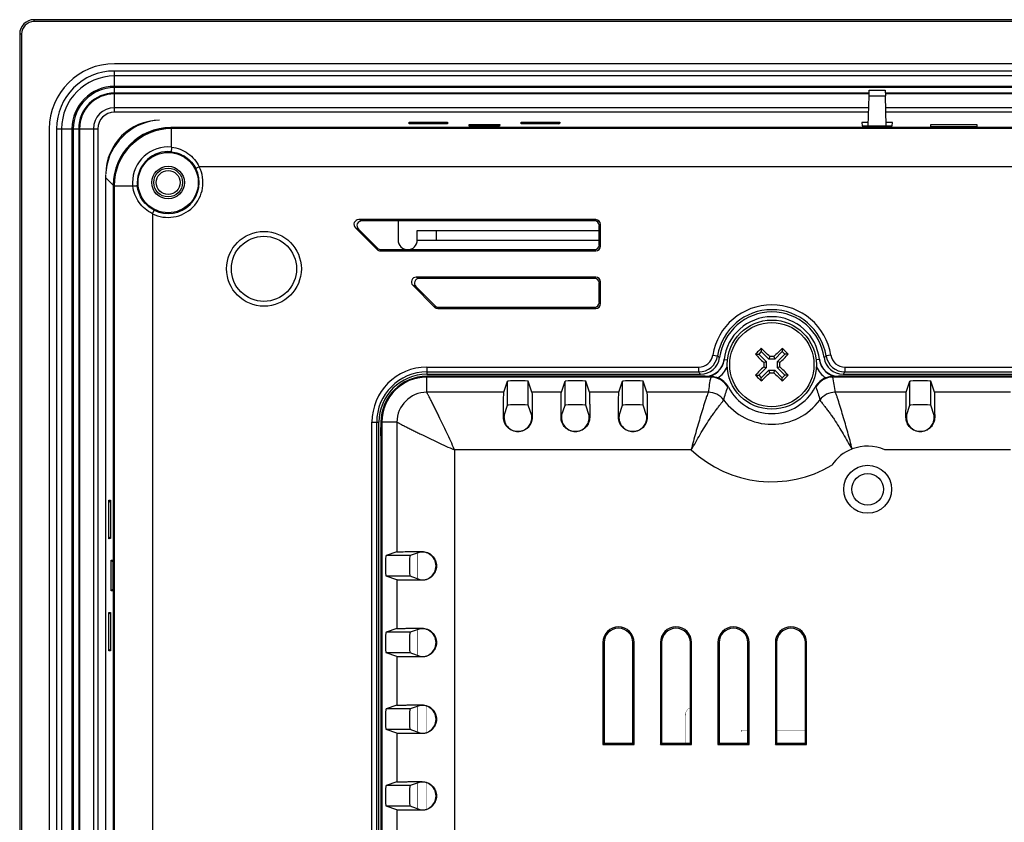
# Model space of a CAD drawing. Header units: millimetres. Extents: x 0 to 1189, y 0 to 841.
# Tile 18 of 29: x 816 to 919, y 498 to 581. Entities that reach past the tile are written whole.
import ezdxf

# ---------------------------------------------------------------- set-up
doc = ezdxf.new("R2010")
doc.units = ezdxf.units.MM
doc.header["$LTSCALE"] = 65.395
doc.layers.add('11_COMPONENTS', color=7, linetype='CONTINUOUS')

msp = doc.modelspace()

# ---------------------------------------------------------------- linework, layer by layer
at = {"layer": '11_COMPONENTS', "color": 7, "linetype": 'Continuous'}
for p, q in [((817.285, 581.128), (817.285, 581.328)), ((1090.272, 581.328), (817.285, 581.328)), ((1090.272, 581.128), (817.285, 581.128)), ((815.786, 579.828), (815.786, 363.341)), ((815.986, 579.828), (815.786, 579.828)), ((815.986, 579.828), (815.986, 363.341)), ((1082.879, 576.735), (825.679, 576.735)), ((825.679, 571.68), (825.679, 575.974)), ((1082.879, 575.974), (825.679, 575.974)), ((1082.879, 575.454), (825.679, 575.454)), ((1082.879, 574.371), (825.679, 574.371)), ((1082.879, 574.237), (825.679, 574.237)), ((904.436, 573.673), (825.679, 573.673)), ((904.434, 573.587), (825.679, 573.587)), ((904.345, 570.268), (904.429, 573.4)), ((904.429, 573.4), (904.445, 573.986)), ((904.429, 573.4), (906.129, 573.4)), ((904.445, 573.986), (906.113, 573.986)), ((906.113, 573.986), (906.129, 573.4)), ((920.436, 573.673), (906.122, 573.673)), ((920.434, 573.587), (906.124, 573.587)), ((906.212, 570.268), (906.129, 573.4)), ((904.395, 572.142), (825.679, 572.142)), ((904.383, 571.68), (825.679, 571.68)), ((920.395, 572.142), (906.162, 572.142)), ((920.383, 571.68), (906.175, 571.68)), ((856.426, 570.451), (856.416, 570.641)), ((856.605, 570.451), (856.416, 570.641)), ((856.416, 570.641), (860.442, 570.641)), ((860.432, 570.451), (856.426, 570.451)), ((860.252, 570.451), (860.442, 570.641)), ((860.442, 570.641), (860.432, 570.451)), ((862.689, 570.211), (862.679, 570.392)), ((862.86, 570.211), (862.679, 570.392)), ((862.679, 570.392), (865.879, 570.392)), ((865.697, 570.211), (865.879, 570.392)), ((865.879, 570.392), (865.869, 570.211)), ((868.126, 570.451), (868.116, 570.641)), ((868.305, 570.451), (868.116, 570.641)), ((868.116, 570.641), (872.142, 570.641)), ((872.132, 570.451), (868.126, 570.451)), ((871.952, 570.451), (872.142, 570.641)), ((872.142, 570.641), (872.132, 570.451)), ((903.685, 570.588), (903.702, 570.268)), ((904.354, 570.588), (903.685, 570.588)), ((906.873, 570.588), (906.204, 570.588)), ((906.856, 570.268), (906.873, 570.588)), ((910.847, 570.364), (910.857, 570.167)), ((915.711, 570.364), (910.847, 570.364)), ((915.701, 570.167), (915.711, 570.364)), ((818.879, 569.935), (818.879, 370.735)), ((819.64, 569.935), (819.64, 370.735)), ((819.64, 569.935), (823.934, 569.935)), ((820.159, 569.935), (820.159, 370.735)), ((821.243, 569.935), (821.243, 370.735)), ((821.377, 569.935), (821.377, 370.735)), ((821.941, 569.935), (821.941, 370.735)), ((822.027, 569.935), (822.027, 370.735)), ((823.472, 569.935), (823.472, 370.735)), ((823.934, 569.935), (823.934, 370.735)), ((1077.011, 570.063), (831.547, 570.063)), ((831.639, 569.971), (831.564, 570.046)), ((1076.993, 570.046), (831.564, 570.046)), ((831.639, 568.029), (831.639, 569.971)), ((1076.919, 569.971), (831.639, 569.971)), ((865.869, 570.211), (862.689, 570.211)), ((903.702, 570.268), (906.856, 570.268)), ((910.857, 570.167), (915.701, 570.167)), ((834.525, 565.973), (834.168, 565.793)), ((1074.033, 565.973), (834.525, 565.973)), ((824.744, 564.873), (824.744, 375.796)), ((825.551, 564.067), (824.744, 564.873)), ((825.551, 564.067), (825.551, 376.603)), ((825.568, 564.049), (825.568, 376.62)), ((825.643, 563.974), (825.568, 564.049)), ((825.643, 563.974), (825.643, 376.695)), ((827.584, 563.974), (825.643, 563.974)), ((829.64, 561.089), (829.82, 561.445)), ((829.64, 561.089), (829.64, 376.695)), ((851.484, 560.335), (851.168, 560.466)), ((875.911, 560.466), (851.168, 560.466)), ((875.779, 560.335), (851.484, 560.335)), ((855.279, 560.335), (855.279, 558.335)), ((875.779, 560.335), (875.911, 560.466)), ((850.815, 559.613), (853.078, 557.35)), ((851.131, 559.482), (850.815, 559.613)), ((851.131, 559.482), (853.133, 557.481)), ((857.279, 558.335), (857.279, 559.335)), ((857.279, 559.335), (876.279, 559.335)), ((859.279, 558.335), (859.279, 559.335)), ((876.279, 559.835), (876.41, 559.966)), ((876.279, 557.834), (876.279, 559.835)), ((876.41, 557.703), (876.41, 559.966)), ((857.279, 558.335), (876.279, 558.335)), ((853.133, 557.481), (853.078, 557.35)), ((853.486, 557.335), (853.431, 557.204)), ((853.431, 557.204), (875.911, 557.204)), ((853.486, 557.335), (875.779, 557.335)), ((875.779, 557.335), (875.911, 557.204)), ((876.279, 557.834), (876.41, 557.703)), ((857.484, 554.335), (857.168, 554.466)), ((875.911, 554.466), (857.168, 554.466)), ((875.779, 554.335), (857.484, 554.335)), ((875.779, 554.335), (875.911, 554.466)), ((876.279, 553.835), (876.41, 553.966)), ((876.41, 551.703), (876.41, 553.966)), ((856.815, 553.613), (859.078, 551.35)), ((857.131, 553.482), (856.815, 553.613)), ((857.131, 553.482), (859.133, 551.481)), ((876.279, 551.834), (876.279, 553.835)), ((876.279, 551.834), (876.41, 551.703)), ((859.133, 551.481), (859.078, 551.35)), ((859.486, 551.335), (859.431, 551.204)), ((859.431, 551.204), (875.911, 551.204)), ((859.486, 551.335), (875.779, 551.335)), ((875.779, 551.335), (875.911, 551.204)), ((893.184, 546.697), (892.918, 546.432)), ((893.184, 547.039), (893.184, 546.697)), ((893.184, 546.697), (893.958, 545.921)), ((895.376, 546.695), (894.6, 545.921)), ((895.376, 547.038), (895.376, 546.695)), ((895.641, 546.43), (895.376, 546.695)), ((888.122, 546.33), (888.615, 546.25)), ((889.307, 545.866), (889.656, 545.829)), ((892.576, 546.432), (892.918, 546.432)), ((892.918, 546.432), (893.693, 545.656)), ((893.434, 545.549), (893.693, 545.656)), ((893.693, 545.656), (893.693, 545.014)), ((894.066, 546.18), (893.958, 545.921)), ((894.6, 545.921), (893.958, 545.921)), ((894.493, 546.179), (894.6, 545.921)), ((895.641, 546.43), (894.865, 545.655)), ((894.865, 545.014), (894.865, 545.655)), ((895.124, 545.548), (894.865, 545.655)), ((895.983, 546.43), (895.641, 546.43)), ((899.25, 545.866), (898.902, 545.829)), ((900.435, 546.33), (899.942, 546.25)), ((858.279, 545.071), (858.279, 544.335)), ((858.279, 545.071), (886.643, 545.071)), ((886.643, 545.071), (886.643, 544.572)), ((892.917, 544.24), (893.693, 545.014)), ((893.182, 543.974), (893.958, 544.749)), ((893.434, 545.122), (893.693, 545.014)), ((894.065, 544.49), (893.958, 544.749)), ((893.958, 544.749), (894.599, 544.748)), ((894.492, 544.49), (894.599, 544.748)), ((895.374, 543.973), (894.599, 544.748)), ((895.123, 545.121), (894.865, 545.014)), ((895.639, 544.238), (894.865, 545.014)), ((901.914, 545.071), (901.914, 544.572)), ((901.914, 545.071), (998.179, 545.071)), ((858.279, 544.572), (886.643, 544.572)), ((858.279, 544.335), (886.848, 544.335)), ((858.279, 542.457), (858.279, 544.122)), ((887.323, 544.122), (858.279, 544.122)), ((887.91, 544.035), (858.279, 544.035)), ((866.317, 542.457), (866.697, 543.596)), ((866.697, 541.093), (866.697, 543.596)), ((868.861, 541.093), (868.861, 543.596)), ((869.241, 542.457), (868.861, 543.596)), ((872.317, 542.457), (872.697, 543.596)), ((872.697, 541.093), (872.697, 543.596)), ((874.861, 541.093), (874.861, 543.596)), ((875.241, 542.457), (874.861, 543.596)), ((878.317, 542.457), (878.697, 543.596)), ((878.697, 541.093), (878.697, 543.596)), ((880.861, 541.093), (880.861, 543.596)), ((881.241, 542.457), (880.861, 543.596)), ((887.974, 544.073), (887.908, 544.035)), ((892.574, 544.24), (892.917, 544.24)), ((892.917, 544.24), (893.182, 543.974)), ((893.182, 543.632), (893.182, 543.974)), ((895.374, 543.973), (895.639, 544.238)), ((895.374, 543.63), (895.374, 543.973)), ((895.982, 544.238), (895.639, 544.238)), ((900.583, 544.073), (900.65, 544.035)), ((998.179, 544.035), (900.648, 544.035)), ((998.179, 544.122), (901.234, 544.122)), ((901.709, 544.335), (998.179, 544.335)), ((901.914, 544.572), (998.179, 544.572)), ((908.317, 542.457), (908.697, 543.596)), ((908.697, 541.093), (908.697, 543.596)), ((910.861, 541.093), (910.861, 543.596)), ((911.241, 542.457), (910.861, 543.596)), ((889.684, 542.955), (889.745, 542.989)), ((898.813, 542.989), (898.874, 542.955)), ((866.317, 542.457), (858.279, 542.457)), ((872.317, 542.457), (869.241, 542.457)), ((878.317, 542.457), (875.241, 542.457)), ((887.656, 542.457), (881.241, 542.457)), ((908.317, 542.457), (900.902, 542.457)), ((919.204, 542.457), (911.241, 542.457)), ((866.339, 540.019), (866.697, 541.093)), ((869.219, 540.019), (868.861, 541.093)), ((872.339, 540.019), (872.697, 541.093)), ((875.219, 540.019), (874.861, 541.093)), ((878.339, 540.019), (878.697, 541.093)), ((881.219, 540.019), (880.861, 541.093)), ((908.339, 540.019), (908.697, 541.093)), ((911.219, 540.019), (910.861, 541.093)), ((866.33, 539.835), (866.281, 539.835)), ((869.228, 539.835), (869.276, 539.835)), ((872.33, 539.835), (872.281, 539.835)), ((875.228, 539.835), (875.276, 539.835)), ((878.33, 539.835), (878.281, 539.835)), ((881.228, 539.835), (881.276, 539.835)), ((908.33, 539.835), (908.281, 539.835)), ((911.228, 539.835), (911.276, 539.835)), ((852.542, 401.335), (852.542, 539.335)), ((852.542, 539.335), (853.279, 539.335)), ((853.042, 401.335), (853.042, 539.335)), ((853.279, 401.335), (853.279, 539.335)), ((853.492, 539.335), (853.492, 401.335)), ((855.157, 539.335), (853.492, 539.335)), ((853.579, 539.335), (853.579, 401.335)), ((855.157, 539.335), (855.157, 525.797)), ((861.149, 536.465), (861.149, 404.205)), ((885.875, 536.465), (861.149, 536.465)), ((902.666, 536.536), (902.645, 536.527)), ((919.179, 536.465), (906.066, 536.465)), ((825.074, 527.177), (825.074, 531.192)), ((825.263, 531.003), (825.074, 531.192)), ((825.074, 531.192), (825.263, 531.182)), ((825.263, 531.182), (825.263, 527.187)), ((825.263, 527.366), (825.074, 527.177)), ((825.263, 527.187), (825.074, 527.177)), ((855.157, 525.797), (854.017, 525.417)), ((856.521, 525.417), (854.017, 525.417)), ((857.594, 525.775), (856.521, 525.417)), ((857.779, 525.832), (857.779, 525.784)), ((825.323, 521.74), (825.323, 524.929)), ((825.504, 524.748), (825.323, 524.929)), ((825.323, 524.929), (825.504, 524.92)), ((825.504, 524.92), (825.504, 521.75)), ((855.157, 522.873), (854.017, 523.253)), ((856.521, 523.253), (854.017, 523.253)), ((857.594, 522.895), (856.521, 523.253)), ((855.157, 522.873), (855.157, 517.797)), ((857.779, 522.837), (857.779, 522.886)), ((825.504, 521.921), (825.323, 521.74)), ((825.504, 521.75), (825.323, 521.74)), ((825.074, 515.477), (825.074, 519.492)), ((825.263, 519.303), (825.074, 519.492)), ((825.074, 519.492), (825.263, 519.482)), ((825.263, 519.482), (825.263, 515.487)), ((855.157, 517.797), (854.017, 517.417)), ((856.521, 517.417), (854.017, 517.417)), ((857.594, 517.775), (856.521, 517.417)), ((857.779, 517.832), (857.779, 517.784)), ((876.648, 516.335), (876.648, 505.704)), ((876.648, 516.335), (876.779, 516.335)), ((876.779, 516.335), (876.779, 505.835)), ((879.779, 505.835), (879.779, 516.335)), ((879.91, 516.335), (879.779, 516.335)), ((879.91, 505.704), (879.91, 516.335)), ((882.648, 516.335), (882.648, 505.704)), ((882.648, 516.335), (882.779, 516.335)), ((882.779, 516.335), (882.779, 505.835)), ((885.779, 505.835), (885.779, 516.335)), ((885.91, 516.335), (885.779, 516.335)), ((885.91, 505.704), (885.91, 516.335)), ((888.648, 516.335), (888.648, 505.704)), ((888.648, 516.335), (888.779, 516.335)), ((888.779, 516.335), (888.779, 505.835)), ((891.779, 505.835), (891.779, 516.335)), ((891.91, 516.335), (891.779, 516.335)), ((891.91, 505.704), (891.91, 516.335)), ((894.648, 516.335), (894.648, 505.704)), ((894.648, 516.335), (894.779, 516.335)), ((894.779, 516.335), (894.779, 505.835)), ((897.779, 505.835), (897.779, 516.335)), ((897.91, 516.335), (897.779, 516.335)), ((897.91, 505.704), (897.91, 516.335)), ((825.263, 515.666), (825.074, 515.477)), ((825.263, 515.487), (825.074, 515.477)), ((855.157, 514.873), (854.017, 515.253)), ((856.521, 515.253), (854.017, 515.253)), ((855.157, 514.873), (855.157, 509.797)), ((857.594, 514.895), (856.521, 515.253)), ((857.779, 514.837), (857.779, 514.886)), ((855.157, 509.797), (854.017, 509.417)), ((857.594, 509.775), (856.521, 509.417)), ((857.779, 509.832), (857.779, 509.784)), ((856.521, 509.417), (854.017, 509.417)), ((855.157, 506.873), (854.017, 507.253)), ((856.521, 507.253), (854.017, 507.253)), ((855.157, 506.873), (855.157, 501.797)), ((857.594, 506.895), (856.521, 507.253)), ((857.779, 506.837), (857.779, 506.886)), ((876.648, 505.704), (876.779, 505.835)), ((876.648, 505.704), (879.91, 505.704)), ((876.779, 505.835), (879.779, 505.835)), ((879.91, 505.704), (879.779, 505.835)), ((882.648, 505.704), (882.779, 505.835)), ((882.648, 505.704), (885.91, 505.704)), ((882.779, 505.835), (885.779, 505.835)), ((885.91, 505.704), (885.779, 505.835)), ((888.648, 505.704), (888.779, 505.835)), ((888.648, 505.704), (891.91, 505.704)), ((888.779, 505.835), (891.779, 505.835)), ((891.91, 505.704), (891.779, 505.835)), ((894.648, 505.704), (894.779, 505.835)), ((894.648, 505.704), (897.91, 505.704)), ((894.779, 505.835), (897.779, 505.835)), ((897.91, 505.704), (897.779, 505.835)), ((855.157, 501.797), (854.017, 501.417)), ((857.594, 501.775), (856.521, 501.417)), ((857.779, 501.832), (857.779, 501.784)), ((856.521, 501.417), (854.017, 501.417)), ((855.157, 498.873), (854.017, 499.253)), ((856.521, 499.253), (854.017, 499.253)), ((855.157, 498.873), (855.157, 493.797)), ((857.594, 498.895), (856.521, 499.253)), ((857.779, 498.837), (857.779, 498.886))]:
    msp.add_line(p, q, dxfattribs=at)
for points, const_width in [([(857.279, 525.669), (857.279, 523)], 0.0595), ([(857.279, 517.669), (857.279, 515)], 0.0595), ([(857.279, 509.669), (857.279, 507)], 0.0595), ([(858.279, 506.968), (858.279, 509.701)], 0.0302), ([(885.279, 505.835), (885.279, 508.835)], 0.0302), ([(876.779, 506.835), (879.779, 506.835)], 0.0302), ([(891.129, 505.835), (891.129, 507.135)], 0.0119), ([(891.129, 507.135), (891.779, 507.135)], 0.0119), ([(894.779, 507.135), (897.779, 507.135)], 0.0119), ([(857.279, 501.669), (857.279, 499)], 0.0595), ([(858.279, 498.968), (858.279, 501.701)], 0.0302)]:
    msp.add_lwpolyline(points, dxfattribs=dict(at, const_width=const_width))
at = {"layer": '11_COMPONENTS', "color": 7, "linetype": 'Continuous', "const_width": 0.0302}
msp.add_lwpolyline([(885.779, 509.542, 0.3178172), (885.279, 508.835)], format="xyb", dxfattribs=at)
at = {"layer": '11_COMPONENTS', "color": 7, "linetype": 'Continuous'}
for centre, radius in [((831.279, 564.335), 3.145), ((831.279, 564.335), 1.7), ((831.279, 564.335), 1.5), ((831.279, 564.335), 1.25), ((841.279, 555.335), 3.9), ((841.279, 555.335), 3.4), ((894.279, 545.335), 4.65), ((894.279, 545.335), 4.394), ((904.279, 532.335), 2.5), ((904.279, 532.335), 1.65), ((885.279, 508.835), 0.0127), ((891.129, 507.135), 0.005)]:
    msp.add_circle(centre, radius, dxfattribs=at)
for centre, radius, start, end in [((817.285, 579.828), 1.499, 90.0003, 179.99966), ((817.285, 579.829), 1.299, 89.98757, 180.01237), ((825.679, 569.935), 6.8, 90, 180), ((825.679, 569.935), 6.039, 90, 180), ((825.679, 569.935), 5.52, 90, 180), ((825.679, 569.935), 4.436, 90, 180), ((825.679, 569.935), 4.302, 90, 180), ((825.679, 569.935), 3.738, 90, 180), ((825.679, 569.935), 3.652, 90, 180), ((825.679, 569.935), 2.207, 90, 180), ((825.679, 569.935), 1.745, 90, 180), ((830.379, 565.235), 5.6, 90, 180), ((831.644, 563.969), 6.002, 90.05117, 179.94883), ((831.259, 564.354), 3.695, 84.10148, 180.19493), ((831.281, 564.332), 3.233, 84.35461, 179.9595), ((831.279, 564.335), 3.636, 243.21772, 26.78228), ((831.279, 564.335), 3.237, 243.21772, 26.78228), ((831.263, 564.354), 3.698, 180.18858, 185.88679), ((831.283, 564.333), 3.234, 179.96251, 185.64562), ((856.279, 558.335), 1, 180, 0), ((894.279, 545.335), 6.237, 9.18402, 170.81598), ((894.279, 545.335), 5.737, 9.18402, 170.81598), ((894.279, 545.335), 5.5, 7.64394, 172.35606), ((894.279, 545.335), 5, 6.10077, 173.89923), ((965.106, 474.415), 102.211, 134.96273, 135.20366), ((965.124, 474.398), 102.236, 134.72198, 134.96284), ((824.562, 475.761), 98.942, 45.37433, 46.08744), ((964.671, 474.883), 100.041, 133.84204, 134.54732), ((823.359, 474.507), 102.211, 44.72195, 45.20366), ((886.644, 546.569), 1.497, 269.97956, 350.83642), ((886.643, 546.57), 1.998, 270.02314, 350.79284), ((886.849, 546.331), 1.996, 269.97829, 352.37777), ((887.318, 546.079), 2, 270.00701, 353.90527), ((887.323, 546.122), 2, 273.47857, 350.07221), ((898.12, 557.009), 14.356, 228.53921, 229.66145), ((887.325, 546.122), 1.998, 350.06149, 353.53747), ((964.73, 615.727), 100.041, 223.84204, 224.54732), ((894.212, 442.948), 103.232, 89.84422, 90.08139), ((824.682, 615.075), 98.975, 315.37449, 316.08736), ((901.233, 546.122), 1.998, 186.46253, 189.93851), ((901.239, 546.079), 2, 186.09472, 269.993), ((901.235, 546.122), 2, 189.92779, 266.52143), ((890.437, 557.009), 14.356, 310.33854, 311.46079), ((901.709, 546.331), 1.996, 187.62223, 270.02171), ((901.915, 546.57), 1.998, 189.20716, 269.97686), ((901.914, 546.569), 1.497, 189.16358, 270.02044), ((858.279, 539.335), 5.737, 90, 180), ((887.318, 546.079), 2.5, 301.84623, 337.90972), ((963.852, 475.618), 98.942, 135.37433, 136.08744), ((996.666, 545.268), 103.232, 179.84422, 180.08139), ((791.892, 545.401), 103.232, 359.84422, 0.08139), ((823.837, 474.951), 100.027, 43.84199, 44.54736), ((901.24, 546.079), 2.5, 202.13576, 238.15377), ((858.279, 539.335), 5.237, 90, 180), ((858.279, 539.335), 5, 90, 180), ((858.279, 539.335), 4.787, 90, 180), ((858.279, 539.335), 4.7, 90, 180), ((904.396, 559.683), 23.313, 220.405, 221.17502), ((894.279, 543.335), 7, 173.54491, 173.9055), ((890.177, 856.784), 312.719, 269.47625, 269.59643), ((887.323, 546.119), 1.997, 270.00244, 273.48203), ((899.292, 541.398), 11.684, 166.95623, 174.80043), ((887.907, 542.033), 2.002, 27.42716, 89.96985), ((887.969, 542.07), 1.999, 27.35793, 70.47901), ((965.216, 616.18), 102.236, 224.72198, 224.96284), ((965.199, 616.162), 102.211, 224.96273, 225.20366), ((823.886, 615.786), 100.041, 313.84204, 314.54732), ((894.345, 647.722), 103.232, 269.84422, 270.08139), ((963.996, 614.908), 98.942, 225.37433, 226.08744), ((823.434, 616.272), 102.236, 314.72198, 314.96284), ((823.472, 616.234), 102.182, 314.9627, 315.20369), ((900.588, 542.07), 1.999, 109.52103, 152.64207), ((900.651, 542.033), 2.002, 90.07262, 152.57284), ((889.362, 541.413), 11.587, 5.16651, 13.07684), ((901.235, 546.119), 1.997, 266.51797, 269.99756), ((894.279, 543.335), 7, 6.0945, 6.45509), ((884.162, 559.682), 23.312, 318.82497, 319.59501), ((894.279, 545.335), 5.105, 207.35574, 332.64426), ((858.282, 539.332), 3.125, 90.05572, 179.94428), ((887.66, 540.458), 1.999, 36.52353, 90.12028), ((894.279, 545.335), 6.223, 216.34042, 323.65959), ((900.897, 540.458), 1.999, 89.8797, 143.47648), ((858.779, 538.335), 5.339, 172.09801, 187.90194), ((867.779, 539.835), 1.456, 213.9886, 326.0114), ((873.779, 539.835), 1.456, 213.9886, 326.0114), ((879.779, 539.835), 1.456, 213.9886, 326.0114), ((909.779, 539.835), 1.456, 213.9886, 326.0114), ((894.279, 545.335), 12.219, 226.54572, 300.84299), ((904.279, 532.334), 4.501, 111.29836, 146.10785), ((904.279, 532.334), 4.501, 66.60759, 111.00516), ((857.779, 524.335), 1.456, 303.9886, 56.0114), ((878.279, 516.335), 1.631, 0, 180), ((884.279, 516.335), 1.631, 0, 180), ((890.279, 516.335), 1.631, 0, 180), ((896.279, 516.335), 1.631, 0, 180), ((857.779, 516.335), 1.456, 303.9886, 56.0114), ((878.279, 516.335), 1.5, 0, 180), ((884.279, 516.335), 1.5, 0, 180), ((890.279, 516.335), 1.5, 0, 180), ((896.279, 516.335), 1.5, 0, 180), ((857.779, 508.335), 1.456, 303.9886, 56.0114), ((857.779, 500.335), 1.456, 303.9886, 56.0114)]:
    msp.add_arc(centre, radius, start, end, dxfattribs=at)
for centre, major_axis, ratio, start_param, end_param in [((830.748, 564.866), (-4.248, 4.248), 0.9987828, -0.6522411, 0.6522411), ((831.554, 564.059), (-4.248, 4.248), 0.9987828, -0.7847892, 0.7847892), ((831.572, 564.042), (-4.248, 4.248), 0.9987828, -0.7847892, 0.7847892), ((830.748, 564.866), (4.248, -4.248), 0.9987828, -2.4045407, -2.3568035), ((851.171, 559.965), (0.466, -0.193), 0.9907525, 1.9667909, 4.3163944), ((851.488, 559.834), (0.466, -0.193), 0.9907525, 1.9667909, 4.3163944), ((875.778, 559.834), (-0.355, -0.355), 0.9972647, 2.357564, 3.9256213), ((875.909, 559.965), (0.355, 0.355), 0.9972647, -0.7840286, 0.7840286), ((853.432, 557.704), (0.192, 0.463), 0.998395, -3.5337241, -2.7494612), ((853.486, 557.835), (0.192, 0.463), 0.998395, 2.7494612, 3.5337241), ((875.778, 557.835), (-0.355, 0.355), 0.9972647, 2.357564, 3.9256213), ((875.909, 557.704), (0.355, -0.355), 0.9972647, -0.7840286, 0.7840286), ((857.171, 553.965), (0.466, -0.193), 0.9907525, 1.9667909, 4.3163944), ((857.488, 553.834), (0.466, -0.193), 0.9907525, 1.9667909, 4.3163944), ((875.778, 553.834), (-0.355, -0.355), 0.9972647, 2.357564, 3.9256213), ((875.909, 553.965), (0.355, 0.355), 0.9972647, -0.7840286, 0.7840286), ((875.778, 551.835), (-0.355, 0.355), 0.9972647, 2.357564, 3.9256213), ((859.432, 551.704), (0.192, 0.463), 0.998395, -3.5337241, -2.7494612), ((859.486, 551.835), (0.192, 0.463), 0.998395, 2.7494612, 3.5337241), ((875.909, 551.704), (0.355, -0.355), 0.9972647, -0.7840286, 0.7840286), ((867.779, 543.595), (1.082, 0), 0.0524078, 0.0174533, 3.1241394), ((873.779, 543.595), (1.082, 0), 0.0524078, 0.0174533, 3.1241394), ((879.779, 543.595), (1.082, 0), 0.0524078, 0.0174533, 3.1241394), ((909.779, 543.595), (1.082, 0), 0.0524078, 0.0174533, 3.1241394), ((867.779, 541.092), (1.082, 0), 0.0524078, 0.0174533, 3.1241394), ((873.779, 541.092), (1.082, 0), 0.0524078, 0.0174533, 3.1241394), ((879.779, 541.092), (1.082, 0), 0.0524078, 0.0174533, 3.1241394), ((909.779, 541.092), (1.082, 0), 0.0524078, 0.0174533, 3.1241394), ((866.34, 539.021), (0, 1), 0.0174551, 0.0523599, 0.6195372), ((869.218, 539.021), (0, 1), 0.0174551, -0.6195372, -0.0523599), ((872.34, 539.021), (0, 1), 0.0174551, 0.0523599, 0.6195372), ((875.218, 539.021), (0, 1), 0.0174551, -0.6195372, -0.0523599), ((878.34, 539.021), (0, 1), 0.0174551, 0.0523599, 0.6195372), ((881.218, 539.021), (0, 1), 0.0174551, -0.6195372, -0.0523599), ((908.34, 539.021), (0, 1), 0.0174551, 0.0523599, 0.6195372), ((911.218, 539.021), (0, 1), 0.0174551, -0.6195372, -0.0523599), ((854.018, 524.335), (0, 1.082), 0.0524078, 0.0174533, 3.1241394), ((856.522, 524.335), (0, 1.082), 0.0524078, 0.0174533, 3.1241394), ((858.593, 525.774), (1, 0), 0.0174551, 2.5220554, 3.0892328), ((858.593, 522.896), (1, 0), 0.0174551, -3.0892328, -2.5220554), ((854.018, 516.335), (0, 1.082), 0.0524078, 0.0174533, 3.1241394), ((856.522, 516.335), (0, 1.082), 0.0524078, 0.0174533, 3.1241394), ((858.593, 517.774), (1, 0), 0.0174551, 2.5220554, 3.0892328), ((858.593, 514.896), (1, 0), 0.0174551, -3.0892328, -2.5220554), ((858.593, 509.774), (1, 0), 0.0174551, 2.5220554, 3.0892328), ((854.018, 508.335), (0, 1.082), 0.0524078, 0.0174533, 3.1241394), ((856.522, 508.335), (0, 1.082), 0.0524078, 0.0174533, 3.1241394), ((858.593, 506.896), (1, 0), 0.0174551, -3.0892328, -2.5220554), ((858.593, 501.774), (1, 0), 0.0174551, 2.5220554, 3.0892328), ((854.018, 500.335), (0, 1.082), 0.0524078, 0.0174533, 3.1241394), ((856.522, 500.335), (0, 1.082), 0.0524078, 0.0174533, 3.1241394), ((858.593, 498.896), (1, 0), 0.0174551, -3.0892328, -2.5220554)]:
    msp.add_ellipse(centre, major_axis=major_axis, ratio=ratio, start_param=start_param, end_param=end_param, dxfattribs=at)
for points, knots in [([(831.639, 568.029), (831.633, 567.972), (831.622, 567.863), (831.61, 567.733), (831.604, 567.645), (831.599, 567.598), (831.6, 567.569), (831.597, 567.553), (831.599, 567.549)], [0, 0, 0, 0, 0.3587829, 0.6821753, 0.8112186, 0.9099934, 0.973893, 1, 1, 1, 1]), ([(831.599, 567.549), (832.132, 567.497), (833.189, 567.118), (833.927, 566.271), (834.168, 565.793)], [0, 0, 0, 0, 0.4998786, 1, 1, 1, 1]), ([(831.639, 568.029), (831.945, 567.997), (832.549, 567.848), (833.366, 567.402), (834.049, 566.769), (834.389, 566.249), (834.525, 565.973)], [0, 0, 0, 0, 0.2500279, 0.4997907, 0.7497581, 1, 1, 1, 1]), ([(827.584, 563.974), (827.642, 563.98), (827.751, 563.991), (827.88, 564.003), (827.968, 564.01), (828.015, 564.014), (828.045, 564.014), (828.06, 564.016), (828.064, 564.014)], [0, 0, 0, 0, 0.3587869, 0.6821986, 0.8112505, 0.9100291, 0.9739233, 1, 1, 1, 1]), ([(829.64, 561.089), (829.364, 561.224), (828.844, 561.565), (828.212, 562.248), (827.765, 563.064), (827.617, 563.669), (827.584, 563.974)], [0, 0, 0, 0, 0.2502975, 0.5002414, 0.7499831, 1, 1, 1, 1]), ([(829.82, 561.445), (829.342, 561.687), (828.495, 562.425), (828.117, 563.482), (828.064, 564.014)], [0, 0, 0, 0, 0.5001526, 1, 1, 1, 1]), ([(888.637, 543.955), (888.582, 543.974), (888.367, 544.041), (888.141, 544.072), (887.974, 544.073)], [0, 0, 0, 0, 0.2602159, 1, 1, 1, 1]), ([(900.583, 544.073), (900.529, 544.073), (900.304, 544.062), (900.081, 544.012), (899.92, 543.955)], [0, 0, 0, 0, 0.2424277, 1, 1, 1, 1]), ([(901.239, 544.078), (901.185, 544.078), (900.967, 544.076), (900.748, 544.074), (900.583, 544.073)], [0, 0, 0, 0, 0.2468407, 1, 1, 1, 1]), ([(861.149, 536.465), (861.036, 536.765), (860.79, 537.356), (860.382, 538.226), (859.964, 539.089), (859.611, 539.805), (859.329, 540.374), (859.12, 540.796), (858.916, 541.207), (858.721, 541.596), (858.568, 541.896), (858.458, 542.104), (858.392, 542.226), (858.341, 542.319), (858.305, 542.385), (858.285, 542.426), (858.276, 542.45), (858.279, 542.457)], [0, 0, 0, 0, 0.1445355, 0.2891127, 0.4335205, 0.5775169, 0.6490854, 0.7200879, 0.7899137, 0.8565129, 0.9165046, 0.9418334, 0.962793, 0.9787146, 0.9898598, 0.9967378, 1, 1, 1, 1]), ([(866.281, 539.835), (866.282, 540.139), (866.283, 540.591), (866.286, 541.183), (866.289, 541.594), (866.294, 541.946), (866.298, 542.209), (866.308, 542.367), (866.311, 542.438), (866.317, 542.457)], [0, 0, 0, 0, 0.3479267, 0.5171477, 0.6775096, 0.8175816, 0.9199616, 0.9774592, 1, 1, 1, 1]), ([(869.241, 542.457), (869.247, 542.438), (869.25, 542.367), (869.259, 542.209), (869.263, 541.946), (869.268, 541.594), (869.271, 541.183), (869.274, 540.591), (869.276, 540.139), (869.276, 539.835)], [0, 0, 0, 0, 0.0225405, 0.0800586, 0.1824484, 0.3225417, 0.4829137, 0.6521179, 1, 1, 1, 1]), ([(872.281, 539.835), (872.282, 540.139), (872.283, 540.591), (872.286, 541.183), (872.289, 541.594), (872.294, 541.946), (872.298, 542.209), (872.308, 542.367), (872.311, 542.438), (872.317, 542.457)], [0, 0, 0, 0, 0.3479267, 0.5171477, 0.6775096, 0.8175816, 0.9199616, 0.9774592, 1, 1, 1, 1]), ([(875.241, 542.457), (875.247, 542.438), (875.25, 542.367), (875.259, 542.209), (875.263, 541.946), (875.268, 541.594), (875.271, 541.183), (875.274, 540.591), (875.276, 540.139), (875.276, 539.835)], [0, 0, 0, 0, 0.0225405, 0.0800586, 0.1824484, 0.3225417, 0.4829137, 0.6521179, 1, 1, 1, 1]), ([(878.281, 539.835), (878.282, 540.139), (878.283, 540.591), (878.286, 541.183), (878.289, 541.594), (878.294, 541.946), (878.298, 542.209), (878.308, 542.367), (878.311, 542.438), (878.317, 542.457)], [0, 0, 0, 0, 0.3479267, 0.5171477, 0.6775096, 0.8175816, 0.9199616, 0.9774592, 1, 1, 1, 1]), ([(881.241, 542.457), (881.247, 542.438), (881.25, 542.367), (881.259, 542.209), (881.263, 541.946), (881.268, 541.594), (881.271, 541.183), (881.274, 540.591), (881.276, 540.139), (881.276, 539.835)], [0, 0, 0, 0, 0.0225405, 0.0800586, 0.1824484, 0.3225417, 0.4829137, 0.6521179, 1, 1, 1, 1]), ([(887.656, 542.457), (887.647, 542.437), (887.613, 542.372), (887.551, 542.22), (887.46, 541.973), (887.304, 541.504), (887.098, 540.83), (886.758, 539.689), (886.335, 538.233), (886.013, 537.058), (885.875, 536.465)], [0, 0, 0, 0, 0.0101765, 0.0353115, 0.0785259, 0.1365566, 0.2725501, 0.4162607, 0.7077159, 1, 1, 1, 1]), ([(885.875, 536.465), (886.041, 536.723), (886.348, 537.254), (886.801, 538.054), (887.268, 538.844), (887.678, 539.487), (888.02, 539.988), (888.278, 540.351), (888.535, 540.697), (888.778, 541.013), (888.984, 541.277), (889.122, 541.456), (889.199, 541.558), (889.232, 541.604), (889.253, 541.631), (889.262, 541.644), (889.266, 541.647)], [0, 0, 0, 0, 0.1483416, 0.2966359, 0.4447625, 0.5923187, 0.6655664, 0.7378248, 0.8081608, 0.8740808, 0.9303501, 0.9702679, 0.9832925, 0.9921653, 0.9975198, 1, 1, 1, 1]), ([(899.291, 541.647), (899.295, 541.644), (899.305, 541.631), (899.325, 541.605), (899.357, 541.56), (899.432, 541.46), (899.568, 541.285), (899.77, 541.025), (900.009, 540.714), (900.263, 540.373), (900.52, 540.014), (900.858, 539.519), (901.265, 538.883), (901.884, 537.841), (902.324, 537.043), (902.644, 536.527)], [0, 0, 0, 0, 0.0024577, 0.0077519, 0.0165415, 0.0294523, 0.0690226, 0.1248871, 0.1906324, 0.2609465, 0.3332931, 0.406602, 0.554403, 0.7028004, 1, 1, 1, 1]), ([(902.666, 536.536), (902.525, 537.122), (902.208, 538.285), (901.788, 539.726), (901.453, 540.855), (901.249, 541.52), (901.095, 541.982), (901.004, 542.225), (900.943, 542.373), (900.91, 542.438), (900.902, 542.457)], [0, 0, 0, 0, 0.2927896, 0.5847008, 0.7285483, 0.8644036, 0.9220836, 0.9649607, 0.9899178, 1, 1, 1, 1]), ([(908.281, 539.835), (908.282, 540.139), (908.283, 540.591), (908.286, 541.183), (908.289, 541.594), (908.294, 541.946), (908.298, 542.209), (908.308, 542.367), (908.311, 542.438), (908.317, 542.457)], [0, 0, 0, 0, 0.3479267, 0.5171477, 0.6775096, 0.8175816, 0.9199616, 0.9774592, 1, 1, 1, 1]), ([(911.241, 542.457), (911.247, 542.438), (911.25, 542.367), (911.259, 542.209), (911.263, 541.946), (911.268, 541.594), (911.271, 541.183), (911.274, 540.591), (911.276, 540.139), (911.276, 539.835)], [0, 0, 0, 0, 0.0225405, 0.0800586, 0.1824484, 0.3225417, 0.4829137, 0.6521179, 1, 1, 1, 1]), ([(869.276, 539.835), (869.277, 539.64), (869.2, 539.247), (868.867, 538.748), (868.368, 538.414), (867.779, 538.296), (867.189, 538.414), (866.69, 538.748), (866.358, 539.247), (866.281, 539.64), (866.281, 539.835)], [0, 0, 0, 0, 0.124611, 0.2496118, 0.3747848, 0.4999991, 0.6252167, 0.7503867, 0.8753887, 1, 1, 1, 1]), ([(866.33, 539.835), (866.328, 539.779), (866.34, 539.493), (866.443, 539.211), (866.571, 539.021)], [0, 0, 0, 0, 0.1970219, 1, 1, 1, 1]), ([(868.986, 539.021), (869.033, 539.089), (869.172, 539.339), (869.233, 539.632), (869.228, 539.835)], [0, 0, 0, 0, 0.2889059, 1, 1, 1, 1]), ([(875.276, 539.835), (875.277, 539.64), (875.2, 539.247), (874.867, 538.748), (874.368, 538.414), (873.779, 538.296), (873.189, 538.414), (872.69, 538.748), (872.358, 539.247), (872.281, 539.64), (872.281, 539.835)], [0, 0, 0, 0, 0.124611, 0.2496118, 0.3747848, 0.4999991, 0.6252167, 0.7503867, 0.8753887, 1, 1, 1, 1]), ([(872.33, 539.835), (872.328, 539.779), (872.34, 539.493), (872.443, 539.211), (872.571, 539.021)], [0, 0, 0, 0, 0.1970219, 1, 1, 1, 1]), ([(874.986, 539.021), (875.033, 539.089), (875.172, 539.339), (875.233, 539.632), (875.228, 539.835)], [0, 0, 0, 0, 0.2889059, 1, 1, 1, 1]), ([(881.276, 539.835), (881.277, 539.64), (881.2, 539.247), (880.867, 538.748), (880.368, 538.414), (879.779, 538.296), (879.189, 538.414), (878.69, 538.748), (878.358, 539.247), (878.281, 539.64), (878.281, 539.835)], [0, 0, 0, 0, 0.124611, 0.2496118, 0.3747848, 0.4999991, 0.6252167, 0.7503867, 0.8753887, 1, 1, 1, 1]), ([(878.33, 539.835), (878.328, 539.779), (878.34, 539.493), (878.443, 539.211), (878.571, 539.021)], [0, 0, 0, 0, 0.1970219, 1, 1, 1, 1]), ([(880.986, 539.021), (881.033, 539.089), (881.172, 539.339), (881.233, 539.632), (881.228, 539.835)], [0, 0, 0, 0, 0.2889059, 1, 1, 1, 1]), ([(911.276, 539.835), (911.277, 539.64), (911.2, 539.247), (910.867, 538.748), (910.368, 538.414), (909.779, 538.296), (909.189, 538.414), (908.69, 538.748), (908.358, 539.247), (908.281, 539.64), (908.281, 539.835)], [0, 0, 0, 0, 0.124611, 0.2496118, 0.3747848, 0.4999991, 0.6252167, 0.7503867, 0.8753887, 1, 1, 1, 1]), ([(908.33, 539.835), (908.328, 539.779), (908.34, 539.493), (908.443, 539.211), (908.571, 539.021)], [0, 0, 0, 0, 0.1970219, 1, 1, 1, 1]), ([(910.986, 539.021), (911.033, 539.089), (911.172, 539.339), (911.233, 539.632), (911.228, 539.835)], [0, 0, 0, 0, 0.2889059, 1, 1, 1, 1]), ([(855.157, 539.335), (855.164, 539.337), (855.187, 539.328), (855.228, 539.309), (855.295, 539.272), (855.388, 539.221), (855.509, 539.156), (855.717, 539.046), (856.017, 538.892), (856.406, 538.697), (856.818, 538.493), (857.239, 538.284), (857.809, 538.003), (858.524, 537.65), (859.388, 537.232), (860.257, 536.824), (860.849, 536.577), (861.149, 536.465)], [0, 0, 0, 0, 0.0032631, 0.0101429, 0.0212897, 0.0372113, 0.0581686, 0.0834923, 0.143469, 0.2100586, 0.2798807, 0.3508827, 0.4224529, 0.5664565, 0.7108726, 0.8554567, 1, 1, 1, 1]), ([(855.157, 525.797), (855.176, 525.803), (855.247, 525.806), (855.405, 525.815), (855.668, 525.819), (856.02, 525.824), (856.43, 525.827), (857.023, 525.83), (857.475, 525.832), (857.779, 525.832)], [0, 0, 0, 0, 0.0225405, 0.0800586, 0.1824484, 0.3225417, 0.4829137, 0.6521179, 1, 1, 1, 1]), ([(857.779, 525.832), (857.973, 525.833), (858.367, 525.756), (858.865, 525.423), (859.2, 524.924), (859.317, 524.335), (859.2, 523.745), (858.865, 523.246), (858.367, 522.914), (857.973, 522.837), (857.779, 522.837)], [0, 0, 0, 0, 0.124611, 0.2496118, 0.3747848, 0.4999991, 0.6252167, 0.7503867, 0.8753887, 1, 1, 1, 1]), ([(858.593, 525.542), (858.524, 525.588), (858.274, 525.728), (857.982, 525.789), (857.779, 525.784)], [0, 0, 0, 0, 0.2889059, 1, 1, 1, 1]), ([(857.779, 522.886), (857.835, 522.884), (858.12, 522.895), (858.403, 522.999), (858.593, 523.127)], [0, 0, 0, 0, 0.1970219, 1, 1, 1, 1]), ([(857.779, 522.837), (857.475, 522.838), (857.023, 522.839), (856.43, 522.842), (856.02, 522.845), (855.668, 522.85), (855.405, 522.854), (855.247, 522.864), (855.176, 522.867), (855.157, 522.873)], [0, 0, 0, 0, 0.3479267, 0.5171477, 0.6775096, 0.8175816, 0.9199616, 0.9774592, 1, 1, 1, 1]), ([(855.157, 517.797), (855.176, 517.803), (855.247, 517.806), (855.405, 517.815), (855.668, 517.819), (856.02, 517.824), (856.43, 517.827), (857.023, 517.83), (857.475, 517.832), (857.779, 517.832)], [0, 0, 0, 0, 0.0225405, 0.0800586, 0.1824484, 0.3225417, 0.4829137, 0.6521179, 1, 1, 1, 1]), ([(857.779, 517.832), (857.973, 517.833), (858.367, 517.756), (858.865, 517.423), (859.2, 516.924), (859.317, 516.335), (859.2, 515.745), (858.865, 515.246), (858.367, 514.914), (857.973, 514.837), (857.779, 514.837)], [0, 0, 0, 0, 0.124611, 0.2496118, 0.3747848, 0.4999991, 0.6252167, 0.7503867, 0.8753887, 1, 1, 1, 1]), ([(858.593, 517.542), (858.524, 517.588), (858.274, 517.728), (857.982, 517.789), (857.779, 517.784)], [0, 0, 0, 0, 0.2889059, 1, 1, 1, 1]), ([(857.779, 514.837), (857.475, 514.838), (857.023, 514.839), (856.43, 514.842), (856.02, 514.845), (855.668, 514.85), (855.405, 514.854), (855.247, 514.864), (855.176, 514.867), (855.157, 514.873)], [0, 0, 0, 0, 0.3479267, 0.5171477, 0.6775096, 0.8175816, 0.9199616, 0.9774592, 1, 1, 1, 1]), ([(857.779, 514.886), (857.835, 514.884), (858.12, 514.895), (858.403, 514.999), (858.593, 515.127)], [0, 0, 0, 0, 0.1970219, 1, 1, 1, 1]), ([(855.157, 509.797), (855.176, 509.803), (855.247, 509.806), (855.405, 509.815), (855.668, 509.819), (856.02, 509.824), (856.43, 509.827), (857.023, 509.83), (857.475, 509.832), (857.779, 509.832)], [0, 0, 0, 0, 0.0225405, 0.0800586, 0.1824484, 0.3225417, 0.4829137, 0.6521179, 1, 1, 1, 1]), ([(857.779, 509.832), (857.973, 509.833), (858.367, 509.756), (858.865, 509.423), (859.2, 508.924), (859.317, 508.335), (859.2, 507.745), (858.865, 507.246), (858.367, 506.914), (857.973, 506.837), (857.779, 506.837)], [0, 0, 0, 0, 0.124611, 0.2496118, 0.3747848, 0.4999991, 0.6252167, 0.7503867, 0.8753887, 1, 1, 1, 1]), ([(858.593, 509.542), (858.524, 509.588), (858.274, 509.728), (857.982, 509.789), (857.779, 509.784)], [0, 0, 0, 0, 0.2889059, 1, 1, 1, 1]), ([(857.779, 506.837), (857.475, 506.838), (857.023, 506.839), (856.43, 506.842), (856.02, 506.845), (855.668, 506.85), (855.405, 506.854), (855.247, 506.864), (855.176, 506.867), (855.157, 506.873)], [0, 0, 0, 0, 0.3479267, 0.5171477, 0.6775096, 0.8175816, 0.9199616, 0.9774592, 1, 1, 1, 1]), ([(857.779, 506.886), (857.835, 506.884), (858.12, 506.895), (858.403, 506.999), (858.593, 507.127)], [0, 0, 0, 0, 0.1970219, 1, 1, 1, 1]), ([(855.157, 501.797), (855.176, 501.803), (855.247, 501.806), (855.405, 501.815), (855.668, 501.819), (856.02, 501.824), (856.43, 501.827), (857.023, 501.83), (857.475, 501.832), (857.779, 501.832)], [0, 0, 0, 0, 0.0225405, 0.0800586, 0.1824484, 0.3225417, 0.4829137, 0.6521179, 1, 1, 1, 1]), ([(857.779, 501.832), (857.973, 501.833), (858.367, 501.756), (858.865, 501.423), (859.2, 500.924), (859.317, 500.335), (859.2, 499.745), (858.865, 499.246), (858.367, 498.914), (857.973, 498.837), (857.779, 498.837)], [0, 0, 0, 0, 0.124611, 0.2496118, 0.3747848, 0.4999991, 0.6252167, 0.7503867, 0.8753887, 1, 1, 1, 1]), ([(858.593, 501.542), (858.524, 501.588), (858.274, 501.728), (857.982, 501.789), (857.779, 501.784)], [0, 0, 0, 0, 0.2889059, 1, 1, 1, 1]), ([(857.779, 498.837), (857.475, 498.838), (857.023, 498.839), (856.43, 498.842), (856.02, 498.845), (855.668, 498.85), (855.405, 498.854), (855.247, 498.864), (855.176, 498.867), (855.157, 498.873)], [0, 0, 0, 0, 0.3479267, 0.5171477, 0.6775096, 0.8175816, 0.9199616, 0.9774592, 1, 1, 1, 1]), ([(857.779, 498.886), (857.835, 498.884), (858.12, 498.895), (858.403, 498.999), (858.593, 499.127)], [0, 0, 0, 0, 0.1970219, 1, 1, 1, 1])]:
    msp.add_open_spline(points, degree=3, knots=knots, dxfattribs=at)
for points in [[(889.266, 541.647), (889.371, 542.093), (889.51, 542.532), (889.684, 542.955)], [(898.874, 542.955), (899.048, 542.532), (899.187, 542.093), (899.291, 541.647)]]:
    msp.add_open_spline(points, degree=3, dxfattribs=at)

doc.saveas('drawing.dxf')
